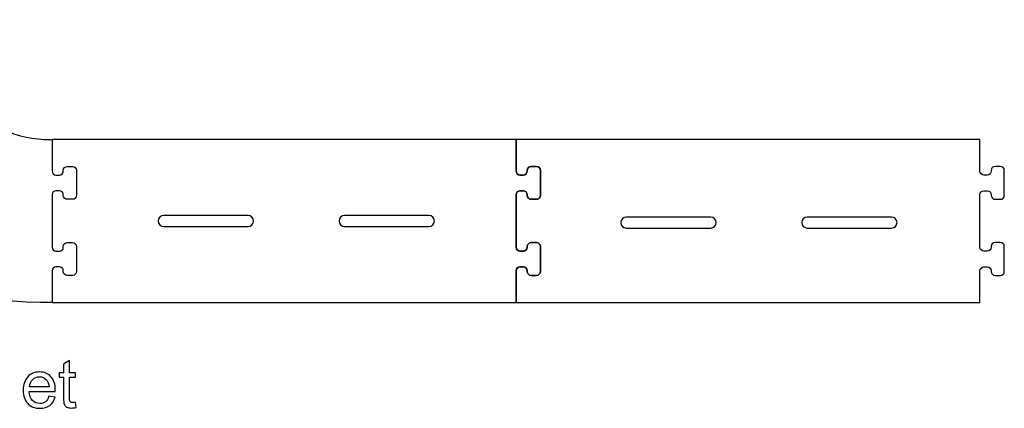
# Model space of a CAD drawing. Extents: x -750 to 750, y -328 to 328.
# Tile 21 of 22: x 446 to 750, y -252 to -132. Entities that reach past the tile are written whole.
import ezdxf

# ---------------------------------------------------------------- set-up
doc = ezdxf.new("R2010")
doc.units = 0
doc.header["$MEASUREMENT"] = 0
doc.layers.add('LAYER_1', color=7, linetype='CONTINUOUS')

msp = doc.modelspace()

# ---------------------------------------------------------------- linework, layer by layer
at = {"layer": 'LAYER_1', "color": 250}
for points, knots in [([(418.694, -132.3825), (418.694, -132.3825), (408.9319, -132.3825), (408.9319, -132.3825), (408.9319, -132.3825), (408.2737, -132.3825), (407.7366, -132.9195), (407.7366, -133.5777), (407.7366, -133.5777), (407.7366, -133.5777), (407.7366, -134.6479), (407.7366, -134.6479), (407.7366, -134.6479), (407.7366, -135.3061), (408.2737, -135.8431), (408.9319, -135.8431), (408.9319, -135.8431), (408.9319, -135.8431), (409.1614, -135.8431), (409.1614, -135.8431), (409.1614, -135.8431), (409.8186, -135.8431), (410.3566, -136.3811), (410.3566, -137.0383), (410.3566, -137.0383), (410.3566, -137.0383), (410.3566, -138.6957), (410.3566, -138.6957), (410.3566, -138.6957), (410.3566, -139.3529), (409.8196, -139.8909), (409.1614, -139.8909), (409.1614, -139.8909), (409.1614, -139.8909), (401.4263, -139.8909), (401.4263, -139.8909), (401.4263, -139.8909), (400.7681, -139.8909), (400.2311, -139.3539), (400.2311, -138.6957), (400.2311, -138.6957), (400.2311, -138.6957), (400.2311, -137.0383), (400.2311, -137.0383), (400.2311, -137.0383), (400.2311, -136.3801), (400.7691, -135.8431), (401.4263, -135.8431), (401.4263, -135.8431), (401.4263, -135.8431), (401.6554, -135.8431), (401.6554, -135.8431), (401.6554, -135.8431), (402.3136, -135.8431), (402.8506, -135.3061), (402.8506, -134.6479), (402.8506, -134.6479), (402.8506, -134.6479), (402.8506, -133.5777), (402.8506, -133.5777), (402.8506, -133.5777), (402.8506, -132.9195), (402.3136, -132.3825), (401.6554, -132.3825), (401.6554, -132.3825), (401.6554, -132.3825), (385.4476, -132.3825), (385.4476, -132.3825), (385.4476, -132.3825), (384.7894, -132.3825), (384.2524, -132.9195), (384.2524, -133.5777), (384.2524, -133.5777), (384.2524, -133.5777), (384.2524, -134.6479), (384.2524, -134.6479), (384.2524, -134.6479), (384.2524, -135.3061), (384.7894, -135.8431), (385.4476, -135.8431), (385.4476, -135.8431), (385.4476, -135.8431), (385.6767, -135.8431), (385.6767, -135.8431), (385.6767, -135.8431), (386.3339, -135.8431), (386.8719, -136.3811), (386.8719, -137.0383), (386.8719, -137.0383), (386.8719, -137.0383), (386.8719, -138.6957), (386.8719, -138.6957), (386.8719, -138.6957), (386.8719, -139.3529), (386.3349, -139.8909), (385.6767, -139.8909), (385.6767, -139.8909), (385.6767, -139.8909), (377.9416, -139.8909), (377.9416, -139.8909), (377.9416, -139.8909), (377.2834, -139.8909), (376.7464, -139.3539), (376.7464, -138.6957), (376.7464, -138.6957), (376.7464, -138.6957), (376.7464, -137.0383), (376.7464, -137.0383), (376.7464, -137.0383), (376.7464, -136.3801), (377.2844, -135.8431), (377.9416, -135.8431), (377.9416, -135.8431), (377.9416, -135.8431), (378.1711, -135.8431), (378.1711, -135.8431), (378.1711, -135.8431), (378.8293, -135.8431), (379.3664, -135.3061), (379.3664, -134.6479), (379.3664, -134.6479), (379.3664, -134.6479), (379.3664, -133.5777), (379.3664, -133.5777), (379.3664, -133.5777), (379.3664, -132.9195), (378.8293, -132.3825), (378.1711, -132.3825), (378.1711, -132.3825), (378.1711, -132.3825), (368.409, -132.3825), (368.409, -132.3825), (368.409, -132.3825), (368.409, -132.3825), (368.409, -135.6485), (368.409, -135.6485), (368.409, -135.6485), (368.409, -181.9017), (406.1335, -219.6261), (452.3867, -219.6261), (452.3867, -219.6261), (452.3867, -219.6261), (456.0055, -219.6261), (456.0055, -219.6261), (456.0055, -219.6261), (456.0055, -219.6261), (456.0055, -209.864), (456.0055, -209.864), (456.0055, -209.864), (456.0055, -209.2058), (456.5425, -208.6688), (457.2007, -208.6688), (457.2007, -208.6688), (457.2007, -208.6688), (458.2709, -208.6688), (458.2709, -208.6688), (458.2709, -208.6688), (458.9291, -208.6688), (459.4661, -209.2058), (459.4661, -209.864), (459.4661, -209.864), (459.4661, -209.864), (459.4661, -210.0935), (459.4661, -210.0935), (459.4661, -210.0935), (459.4661, -210.7508), (460.0041, -211.2887), (460.6614, -211.2887), (460.6614, -211.2887), (460.6614, -211.2887), (462.3187, -211.2887), (462.3187, -211.2887), (462.3187, -211.2887), (462.9759, -211.2887), (463.5139, -210.7517), (463.5139, -210.0935), (463.5139, -210.0935), (463.5139, -210.0935), (463.5139, -202.3585), (463.5139, -202.3585), (463.5139, -202.3585), (463.5139, -201.7003), (462.9769, -201.1633), (462.3187, -201.1633), (462.3187, -201.1633), (462.3187, -201.1633), (460.6614, -201.1633), (460.6614, -201.1633), (460.6614, -201.1633), (460.0032, -201.1633), (459.4661, -201.7012), (459.4661, -202.3585), (459.4661, -202.3585), (459.4661, -202.3585), (459.4661, -202.5875), (459.4661, -202.5875), (459.4661, -202.5875), (459.4661, -203.2457), (458.9291, -203.7827), (458.2709, -203.7827), (458.2709, -203.7827), (458.2709, -203.7827), (457.2007, -203.7827), (457.2007, -203.7827), (457.2007, -203.7827), (456.5425, -203.7827), (456.0055, -203.2457), (456.0055, -202.5875), (456.0055, -202.5875), (456.0055, -202.5875), (456.0055, -186.3798), (456.0055, -186.3798), (456.0055, -186.3798), (456.0055, -185.7216), (456.5425, -185.1846), (457.2007, -185.1846), (457.2007, -185.1846), (457.2007, -185.1846), (458.2709, -185.1846), (458.2709, -185.1846), (458.2709, -185.1846), (458.9291, -185.1846), (459.4661, -185.7216), (459.4661, -186.3798), (459.4661, -186.3798), (459.4661, -186.3798), (459.4661, -186.6088), (459.4661, -186.6088), (459.4661, -186.6088), (459.4661, -187.2661), (460.0041, -187.804), (460.6614, -187.804), (460.6614, -187.804), (460.6614, -187.804), (462.3187, -187.804), (462.3187, -187.804), (462.3187, -187.804), (462.9759, -187.804), (463.5139, -187.267), (463.5139, -186.6088), (463.5139, -186.6088), (463.5139, -186.6088), (463.5139, -178.8738), (463.5139, -178.8738), (463.5139, -178.8738), (463.5139, -178.2156), (462.9769, -177.6786), (462.3187, -177.6786), (462.3187, -177.6786), (462.3187, -177.6786), (460.6614, -177.6786), (460.6614, -177.6786), (460.6614, -177.6786), (460.0032, -177.6786), (459.4661, -178.2165), (459.4661, -178.8738), (459.4661, -178.8738), (459.4661, -178.8738), (459.4661, -179.1033), (459.4661, -179.1033), (459.4661, -179.1033), (459.4661, -179.7615), (458.9291, -180.2985), (458.2709, -180.2985), (458.2709, -180.2985), (458.2709, -180.2985), (457.2007, -180.2985), (457.2007, -180.2985), (457.2007, -180.2985), (456.5425, -180.2985), (456.0055, -179.7615), (456.0055, -179.1033), (456.0055, -179.1033), (456.0055, -179.1033), (456.0055, -169.3412), (456.0055, -169.3412), (456.0055, -169.3412), (456.0055, -169.3412), (455.4356, -169.3412), (455.4356, -169.3412), (455.4356, -169.3412), (435.199, -169.3412), (418.694, -152.8362), (418.694, -132.5996), (418.694, -132.5996), (418.694, -132.5996), (418.694, -132.3825), (418.694, -132.3825)], [0, 0, 0, 0, 0.01369863, 0.01369863, 0.01369863, 0.01369863, 0.02739726, 0.02739726, 0.02739726, 0.02739726, 0.04109589, 0.04109589, 0.04109589, 0.04109589, 0.05479452, 0.05479452, 0.05479452, 0.05479452, 0.06849315, 0.06849315, 0.06849315, 0.06849315, 0.08219178, 0.08219178, 0.08219178, 0.08219178, 0.09589041, 0.09589041, 0.09589041, 0.09589041, 0.10958904, 0.10958904, 0.10958904, 0.10958904, 0.12328767, 0.12328767, 0.12328767, 0.12328767, 0.1369863, 0.1369863, 0.1369863, 0.1369863, 0.15068493, 0.15068493, 0.15068493, 0.15068493, 0.16438356, 0.16438356, 0.16438356, 0.16438356, 0.17808219, 0.17808219, 0.17808219, 0.17808219, 0.19178082, 0.19178082, 0.19178082, 0.19178082, 0.20547945, 0.20547945, 0.20547945, 0.20547945, 0.21917808, 0.21917808, 0.21917808, 0.21917808, 0.23287671, 0.23287671, 0.23287671, 0.23287671, 0.24657534, 0.24657534, 0.24657534, 0.24657534, 0.26027397, 0.26027397, 0.26027397, 0.26027397, 0.2739726, 0.2739726, 0.2739726, 0.2739726, 0.28767123, 0.28767123, 0.28767123, 0.28767123, 0.30136986, 0.30136986, 0.30136986, 0.30136986, 0.31506849, 0.31506849, 0.31506849, 0.31506849, 0.32876712, 0.32876712, 0.32876712, 0.32876712, 0.34246575, 0.34246575, 0.34246575, 0.34246575, 0.35616438, 0.35616438, 0.35616438, 0.35616438, 0.36986301, 0.36986301, 0.36986301, 0.36986301, 0.38356164, 0.38356164, 0.38356164, 0.38356164, 0.39726027, 0.39726027, 0.39726027, 0.39726027, 0.4109589, 0.4109589, 0.4109589, 0.4109589, 0.42465753, 0.42465753, 0.42465753, 0.42465753, 0.43835616, 0.43835616, 0.43835616, 0.43835616, 0.45205479, 0.45205479, 0.45205479, 0.45205479, 0.46575342, 0.46575342, 0.46575342, 0.46575342, 0.47945205, 0.47945205, 0.47945205, 0.47945205, 0.49315068, 0.49315068, 0.49315068, 0.49315068, 0.50684932, 0.50684932, 0.50684932, 0.50684932, 0.52054795, 0.52054795, 0.52054795, 0.52054795, 0.53424658, 0.53424658, 0.53424658, 0.53424658, 0.54794521, 0.54794521, 0.54794521, 0.54794521, 0.56164384, 0.56164384, 0.56164384, 0.56164384, 0.57534247, 0.57534247, 0.57534247, 0.57534247, 0.5890411, 0.5890411, 0.5890411, 0.5890411, 0.60273973, 0.60273973, 0.60273973, 0.60273973, 0.61643836, 0.61643836, 0.61643836, 0.61643836, 0.63013699, 0.63013699, 0.63013699, 0.63013699, 0.64383562, 0.64383562, 0.64383562, 0.64383562, 0.65753425, 0.65753425, 0.65753425, 0.65753425, 0.67123288, 0.67123288, 0.67123288, 0.67123288, 0.68493151, 0.68493151, 0.68493151, 0.68493151, 0.69863014, 0.69863014, 0.69863014, 0.69863014, 0.71232877, 0.71232877, 0.71232877, 0.71232877, 0.7260274, 0.7260274, 0.7260274, 0.7260274, 0.73972603, 0.73972603, 0.73972603, 0.73972603, 0.75342466, 0.75342466, 0.75342466, 0.75342466, 0.76712329, 0.76712329, 0.76712329, 0.76712329, 0.78082192, 0.78082192, 0.78082192, 0.78082192, 0.79452055, 0.79452055, 0.79452055, 0.79452055, 0.80821918, 0.80821918, 0.80821918, 0.80821918, 0.82191781, 0.82191781, 0.82191781, 0.82191781, 0.83561644, 0.83561644, 0.83561644, 0.83561644, 0.84931507, 0.84931507, 0.84931507, 0.84931507, 0.8630137, 0.8630137, 0.8630137, 0.8630137, 0.87671233, 0.87671233, 0.87671233, 0.87671233, 0.89041096, 0.89041096, 0.89041096, 0.89041096, 0.90410959, 0.90410959, 0.90410959, 0.90410959, 0.91780822, 0.91780822, 0.91780822, 0.91780822, 0.93150685, 0.93150685, 0.93150685, 0.93150685, 0.94520548, 0.94520548, 0.94520548, 0.94520548, 0.95890411, 0.95890411, 0.95890411, 0.95890411, 0.97260274, 0.97260274, 0.97260274, 0.97260274, 1, 1, 1, 1]), ([(456.0055, -169.3412), (456.0055, -169.3412), (599.2299, -169.3414), (599.2299, -169.3414), (599.2299, -169.3414), (599.2299, -169.3414), (599.2299, -179.1035), (599.2299, -179.1035), (599.2299, -179.1035), (599.2299, -179.7617), (599.7669, -180.2987), (600.4251, -180.2987), (600.4251, -180.2987), (600.4251, -180.2987), (601.4953, -180.2987), (601.4953, -180.2987), (601.4953, -180.2987), (602.1535, -180.2987), (602.6906, -179.7617), (602.6906, -179.1035), (602.6906, -179.1035), (602.6906, -179.1035), (602.6906, -178.874), (602.6906, -178.874), (602.6906, -178.874), (602.6906, -178.2168), (603.2276, -177.6788), (603.8858, -177.6788), (603.8858, -177.6788), (603.8858, -177.6788), (605.5431, -177.6788), (605.5431, -177.6788), (605.5431, -177.6788), (606.2013, -177.6788), (606.7383, -178.2158), (606.7383, -178.874), (606.7383, -178.874), (606.7383, -178.874), (606.7383, -186.6091), (606.7383, -186.6091), (606.7383, -186.6091), (606.7383, -187.2673), (606.2003, -187.8043), (605.5431, -187.8043), (605.5431, -187.8043), (605.5431, -187.8043), (603.8858, -187.8043), (603.8858, -187.8043), (603.8858, -187.8043), (603.2285, -187.8043), (602.6906, -187.2663), (602.6906, -186.6091), (602.6906, -186.6091), (602.6906, -186.6091), (602.6906, -186.38), (602.6906, -186.38), (602.6906, -186.38), (602.6906, -185.7218), (602.1535, -185.1848), (601.4953, -185.1848), (601.4953, -185.1848), (601.4953, -185.1848), (600.4251, -185.1848), (600.4251, -185.1848), (600.4251, -185.1848), (599.7669, -185.1848), (599.2299, -185.7218), (599.2299, -186.38), (599.2299, -186.38), (599.2299, -186.38), (599.2299, -202.5878), (599.2299, -202.5878), (599.2299, -202.5878), (599.2299, -203.246), (599.7669, -203.783), (600.4251, -203.783), (600.4251, -203.783), (600.4251, -203.783), (601.4953, -203.783), (601.4953, -203.783), (601.4953, -203.783), (602.1535, -203.783), (602.6906, -203.246), (602.6906, -202.5878), (602.6906, -202.5878), (602.6906, -202.5878), (602.6906, -202.3587), (602.6906, -202.3587), (602.6906, -202.3587), (602.6906, -201.7015), (603.2276, -201.1635), (603.8858, -201.1635), (603.8858, -201.1635), (603.8858, -201.1635), (605.5431, -201.1635), (605.5431, -201.1635), (605.5431, -201.1635), (606.2013, -201.1635), (606.7383, -201.7005), (606.7383, -202.3587), (606.7383, -202.3587), (606.7383, -202.3587), (606.7383, -210.0938), (606.7383, -210.0938), (606.7383, -210.0938), (606.7383, -210.752), (606.2003, -211.289), (605.5431, -211.289), (605.5431, -211.289), (605.5431, -211.289), (603.8858, -211.289), (603.8858, -211.289), (603.8858, -211.289), (603.2285, -211.289), (602.6906, -210.751), (602.6906, -210.0938), (602.6906, -210.0938), (602.6906, -210.0938), (602.6906, -209.8643), (602.6906, -209.8643), (602.6906, -209.8643), (602.6906, -209.2061), (602.1535, -208.669), (601.4953, -208.669), (601.4953, -208.669), (601.4953, -208.669), (600.4251, -208.669), (600.4251, -208.669), (600.4251, -208.669), (599.7669, -208.669), (599.2299, -209.2061), (599.2299, -209.8643), (599.2299, -209.8643), (599.2299, -209.8643), (599.2299, -219.6264), (599.2299, -219.6264), (599.2299, -219.6264), (599.2299, -219.6264), (456.0055, -219.6261), (456.0055, -219.6261), (456.0055, -219.6261), (456.0055, -219.6261), (456.0055, -209.864), (456.0055, -209.864), (456.0055, -209.864), (456.0055, -209.2058), (456.5425, -208.6688), (457.2007, -208.6688), (457.2007, -208.6688), (457.2007, -208.6688), (458.2709, -208.6688), (458.2709, -208.6688), (458.2709, -208.6688), (458.9291, -208.6688), (459.4661, -209.2058), (459.4661, -209.864), (459.4661, -209.864), (459.4661, -209.864), (459.4661, -210.0935), (459.4661, -210.0935), (459.4661, -210.0935), (459.4661, -210.7508), (460.0041, -211.2887), (460.6614, -211.2887), (460.6614, -211.2887), (460.6614, -211.2887), (462.3187, -211.2887), (462.3187, -211.2887), (462.3187, -211.2887), (462.9759, -211.2887), (463.5139, -210.7517), (463.5139, -210.0935), (463.5139, -210.0935), (463.5139, -210.0935), (463.5139, -202.3585), (463.5139, -202.3585), (463.5139, -202.3585), (463.5139, -201.7003), (462.9769, -201.1633), (462.3187, -201.1633), (462.3187, -201.1633), (462.3187, -201.1633), (460.6614, -201.1633), (460.6614, -201.1633), (460.6614, -201.1633), (460.0032, -201.1633), (459.4661, -201.7012), (459.4661, -202.3585), (459.4661, -202.3585), (459.4661, -202.3585), (459.4661, -202.5875), (459.4661, -202.5875), (459.4661, -202.5875), (459.4661, -203.2457), (458.9291, -203.7827), (458.2709, -203.7827), (458.2709, -203.7827), (458.2709, -203.7827), (457.2007, -203.7827), (457.2007, -203.7827), (457.2007, -203.7827), (456.5425, -203.7827), (456.0055, -203.2457), (456.0055, -202.5875), (456.0055, -202.5875), (456.0055, -202.5875), (456.0055, -186.3798), (456.0055, -186.3798), (456.0055, -186.3798), (456.0055, -185.7216), (456.5425, -185.1846), (457.2007, -185.1846), (457.2007, -185.1846), (457.2007, -185.1846), (458.2709, -185.1846), (458.2709, -185.1846), (458.2709, -185.1846), (458.9291, -185.1846), (459.4661, -185.7216), (459.4661, -186.3798), (459.4661, -186.3798), (459.4661, -186.3798), (459.4661, -186.6088), (459.4661, -186.6088), (459.4661, -186.6088), (459.4661, -187.2661), (460.0041, -187.804), (460.6614, -187.804), (460.6614, -187.804), (460.6614, -187.804), (462.3187, -187.804), (462.3187, -187.804), (462.3187, -187.804), (462.9759, -187.804), (463.5139, -187.267), (463.5139, -186.6088), (463.5139, -186.6088), (463.5139, -186.6088), (463.5139, -178.8738), (463.5139, -178.8738), (463.5139, -178.8738), (463.5139, -178.2156), (462.9769, -177.6786), (462.3187, -177.6786), (462.3187, -177.6786), (462.3187, -177.6786), (460.6614, -177.6786), (460.6614, -177.6786), (460.6614, -177.6786), (460.0032, -177.6786), (459.4661, -178.2165), (459.4661, -178.8738), (459.4661, -178.8738), (459.4661, -178.8738), (459.4661, -179.1033), (459.4661, -179.1033), (459.4661, -179.1033), (459.4661, -179.7615), (458.9291, -180.2985), (458.2709, -180.2985), (458.2709, -180.2985), (458.2709, -180.2985), (457.2007, -180.2985), (457.2007, -180.2985), (457.2007, -180.2985), (456.5425, -180.2985), (456.0055, -179.7615), (456.0055, -179.1033), (456.0055, -179.1033), (456.0055, -179.1033), (456.0055, -169.3412), (456.0055, -169.3412)], [0, 0, 0, 0, 0.01449275, 0.01449275, 0.01449275, 0.01449275, 0.02898551, 0.02898551, 0.02898551, 0.02898551, 0.04347826, 0.04347826, 0.04347826, 0.04347826, 0.05797101, 0.05797101, 0.05797101, 0.05797101, 0.07246377, 0.07246377, 0.07246377, 0.07246377, 0.08695652, 0.08695652, 0.08695652, 0.08695652, 0.10144928, 0.10144928, 0.10144928, 0.10144928, 0.11594203, 0.11594203, 0.11594203, 0.11594203, 0.13043478, 0.13043478, 0.13043478, 0.13043478, 0.14492754, 0.14492754, 0.14492754, 0.14492754, 0.15942029, 0.15942029, 0.15942029, 0.15942029, 0.17391304, 0.17391304, 0.17391304, 0.17391304, 0.1884058, 0.1884058, 0.1884058, 0.1884058, 0.20289855, 0.20289855, 0.20289855, 0.20289855, 0.2173913, 0.2173913, 0.2173913, 0.2173913, 0.23188406, 0.23188406, 0.23188406, 0.23188406, 0.24637681, 0.24637681, 0.24637681, 0.24637681, 0.26086957, 0.26086957, 0.26086957, 0.26086957, 0.27536232, 0.27536232, 0.27536232, 0.27536232, 0.28985507, 0.28985507, 0.28985507, 0.28985507, 0.30434783, 0.30434783, 0.30434783, 0.30434783, 0.31884058, 0.31884058, 0.31884058, 0.31884058, 0.33333333, 0.33333333, 0.33333333, 0.33333333, 0.34782609, 0.34782609, 0.34782609, 0.34782609, 0.36231884, 0.36231884, 0.36231884, 0.36231884, 0.37681159, 0.37681159, 0.37681159, 0.37681159, 0.39130435, 0.39130435, 0.39130435, 0.39130435, 0.4057971, 0.4057971, 0.4057971, 0.4057971, 0.42028986, 0.42028986, 0.42028986, 0.42028986, 0.43478261, 0.43478261, 0.43478261, 0.43478261, 0.44927536, 0.44927536, 0.44927536, 0.44927536, 0.46376812, 0.46376812, 0.46376812, 0.46376812, 0.47826087, 0.47826087, 0.47826087, 0.47826087, 0.49275362, 0.49275362, 0.49275362, 0.49275362, 0.50724638, 0.50724638, 0.50724638, 0.50724638, 0.52173913, 0.52173913, 0.52173913, 0.52173913, 0.53623188, 0.53623188, 0.53623188, 0.53623188, 0.55072464, 0.55072464, 0.55072464, 0.55072464, 0.56521739, 0.56521739, 0.56521739, 0.56521739, 0.57971014, 0.57971014, 0.57971014, 0.57971014, 0.5942029, 0.5942029, 0.5942029, 0.5942029, 0.60869565, 0.60869565, 0.60869565, 0.60869565, 0.62318841, 0.62318841, 0.62318841, 0.62318841, 0.63768116, 0.63768116, 0.63768116, 0.63768116, 0.65217391, 0.65217391, 0.65217391, 0.65217391, 0.66666667, 0.66666667, 0.66666667, 0.66666667, 0.68115942, 0.68115942, 0.68115942, 0.68115942, 0.69565217, 0.69565217, 0.69565217, 0.69565217, 0.71014493, 0.71014493, 0.71014493, 0.71014493, 0.72463768, 0.72463768, 0.72463768, 0.72463768, 0.73913043, 0.73913043, 0.73913043, 0.73913043, 0.75362319, 0.75362319, 0.75362319, 0.75362319, 0.76811594, 0.76811594, 0.76811594, 0.76811594, 0.7826087, 0.7826087, 0.7826087, 0.7826087, 0.79710145, 0.79710145, 0.79710145, 0.79710145, 0.8115942, 0.8115942, 0.8115942, 0.8115942, 0.82608696, 0.82608696, 0.82608696, 0.82608696, 0.84057971, 0.84057971, 0.84057971, 0.84057971, 0.85507246, 0.85507246, 0.85507246, 0.85507246, 0.86956522, 0.86956522, 0.86956522, 0.86956522, 0.88405797, 0.88405797, 0.88405797, 0.88405797, 0.89855072, 0.89855072, 0.89855072, 0.89855072, 0.91304348, 0.91304348, 0.91304348, 0.91304348, 0.92753623, 0.92753623, 0.92753623, 0.92753623, 0.94202899, 0.94202899, 0.94202899, 0.94202899, 0.95652174, 0.95652174, 0.95652174, 0.95652174, 0.97101449, 0.97101449, 0.97101449, 0.97101449, 1, 1, 1, 1]), ([(599.2299, -169.3414), (599.2299, -169.3414), (742.4543, -169.3416), (742.4543, -169.3416), (742.4543, -169.3416), (742.4543, -169.3416), (742.4543, -179.1038), (742.4543, -179.1038), (742.4543, -179.1038), (742.4543, -179.762), (742.9913, -180.299), (743.6495, -180.299), (743.6495, -180.299), (743.6495, -180.299), (744.7197, -180.299), (744.7197, -180.299), (744.7197, -180.299), (745.378, -180.299), (745.915, -179.762), (745.915, -179.1038), (745.915, -179.1038), (745.915, -179.1038), (745.915, -178.8743), (745.915, -178.8743), (745.915, -178.8743), (745.915, -178.217), (746.452, -177.6791), (747.1102, -177.6791), (747.1102, -177.6791), (747.1102, -177.6791), (748.7675, -177.6791), (748.7675, -177.6791), (748.7675, -177.6791), (749.4257, -177.6791), (749.9627, -178.2161), (749.9627, -178.8743), (749.9627, -178.8743), (749.9627, -178.8743), (749.9627, -186.6093), (749.9627, -186.6093), (749.9627, -186.6093), (749.9627, -187.2675), (749.4248, -187.8045), (748.7675, -187.8045), (748.7675, -187.8045), (748.7675, -187.8045), (747.1102, -187.8045), (747.1102, -187.8045), (747.1102, -187.8045), (746.4529, -187.8045), (745.915, -187.2666), (745.915, -186.6093), (745.915, -186.6093), (745.915, -186.6093), (745.915, -186.3803), (745.915, -186.3803), (745.915, -186.3803), (745.915, -185.7221), (745.378, -185.1851), (744.7197, -185.1851), (744.7197, -185.1851), (744.7197, -185.1851), (743.6495, -185.1851), (743.6495, -185.1851), (743.6495, -185.1851), (742.9913, -185.1851), (742.4543, -185.7221), (742.4543, -186.3803), (742.4543, -186.3803), (742.4543, -186.3803), (742.4543, -202.588), (742.4543, -202.588), (742.4543, -202.588), (742.4543, -203.2462), (742.9913, -203.7832), (743.6495, -203.7832), (743.6495, -203.7832), (743.6495, -203.7832), (744.7197, -203.7832), (744.7197, -203.7832), (744.7197, -203.7832), (745.378, -203.7832), (745.915, -203.2462), (745.915, -202.588), (745.915, -202.588), (745.915, -202.588), (745.915, -202.359), (745.915, -202.359), (745.915, -202.359), (745.915, -201.7017), (746.452, -201.1638), (747.1102, -201.1638), (747.1102, -201.1638), (747.1102, -201.1638), (748.7675, -201.1638), (748.7675, -201.1638), (748.7675, -201.1638), (749.4257, -201.1638), (749.9627, -201.7008), (749.9627, -202.359), (749.9627, -202.359), (749.9627, -202.359), (749.9627, -210.094), (749.9627, -210.094), (749.9627, -210.094), (749.9627, -210.7522), (749.4248, -211.2892), (748.7675, -211.2892), (748.7675, -211.2892), (748.7675, -211.2892), (747.1102, -211.2892), (747.1102, -211.2892), (747.1102, -211.2892), (746.4529, -211.2892), (745.915, -210.7512), (745.915, -210.094), (745.915, -210.094), (745.915, -210.094), (745.915, -209.8645), (745.915, -209.8645), (745.915, -209.8645), (745.915, -209.2063), (745.378, -208.6693), (744.7197, -208.6693), (744.7197, -208.6693), (744.7197, -208.6693), (743.6495, -208.6693), (743.6495, -208.6693), (743.6495, -208.6693), (742.9913, -208.6693), (742.4543, -209.2063), (742.4543, -209.8645), (742.4543, -209.8645), (742.4543, -209.8645), (742.4543, -219.6266), (742.4543, -219.6266), (742.4543, -219.6266), (742.4543, -219.6266), (599.2299, -219.6264), (599.2299, -219.6264), (599.2299, -219.6264), (599.2299, -219.6264), (599.2299, -209.8643), (599.2299, -209.8643), (599.2299, -209.8643), (599.2299, -209.2061), (599.7669, -208.669), (600.4251, -208.669), (600.4251, -208.669), (600.4251, -208.669), (601.4953, -208.669), (601.4953, -208.669), (601.4953, -208.669), (602.1535, -208.669), (602.6906, -209.2061), (602.6906, -209.8643), (602.6906, -209.8643), (602.6906, -209.8643), (602.6906, -210.0938), (602.6906, -210.0938), (602.6906, -210.0938), (602.6906, -210.751), (603.2285, -211.289), (603.8858, -211.289), (603.8858, -211.289), (603.8858, -211.289), (605.5431, -211.289), (605.5431, -211.289), (605.5431, -211.289), (606.2003, -211.289), (606.7383, -210.752), (606.7383, -210.0938), (606.7383, -210.0938), (606.7383, -210.0938), (606.7383, -202.3587), (606.7383, -202.3587), (606.7383, -202.3587), (606.7383, -201.7005), (606.2013, -201.1635), (605.5431, -201.1635), (605.5431, -201.1635), (605.5431, -201.1635), (603.8858, -201.1635), (603.8858, -201.1635), (603.8858, -201.1635), (603.2276, -201.1635), (602.6906, -201.7015), (602.6906, -202.3587), (602.6906, -202.3587), (602.6906, -202.3587), (602.6906, -202.5878), (602.6906, -202.5878), (602.6906, -202.5878), (602.6906, -203.246), (602.1535, -203.783), (601.4953, -203.783), (601.4953, -203.783), (601.4953, -203.783), (600.4251, -203.783), (600.4251, -203.783), (600.4251, -203.783), (599.7669, -203.783), (599.2299, -203.246), (599.2299, -202.5878), (599.2299, -202.5878), (599.2299, -202.5878), (599.2299, -186.38), (599.2299, -186.38), (599.2299, -186.38), (599.2299, -185.7218), (599.7669, -185.1848), (600.4251, -185.1848), (600.4251, -185.1848), (600.4251, -185.1848), (601.4953, -185.1848), (601.4953, -185.1848), (601.4953, -185.1848), (602.1535, -185.1848), (602.6906, -185.7218), (602.6906, -186.38), (602.6906, -186.38), (602.6906, -186.38), (602.6906, -186.6091), (602.6906, -186.6091), (602.6906, -186.6091), (602.6906, -187.2663), (603.2285, -187.8043), (603.8858, -187.8043), (603.8858, -187.8043), (603.8858, -187.8043), (605.5431, -187.8043), (605.5431, -187.8043), (605.5431, -187.8043), (606.2003, -187.8043), (606.7383, -187.2673), (606.7383, -186.6091), (606.7383, -186.6091), (606.7383, -186.6091), (606.7383, -178.874), (606.7383, -178.874), (606.7383, -178.874), (606.7383, -178.2158), (606.2013, -177.6788), (605.5431, -177.6788), (605.5431, -177.6788), (605.5431, -177.6788), (603.8858, -177.6788), (603.8858, -177.6788), (603.8858, -177.6788), (603.2276, -177.6788), (602.6906, -178.2168), (602.6906, -178.874), (602.6906, -178.874), (602.6906, -178.874), (602.6906, -179.1035), (602.6906, -179.1035), (602.6906, -179.1035), (602.6906, -179.7617), (602.1535, -180.2987), (601.4953, -180.2987), (601.4953, -180.2987), (601.4953, -180.2987), (600.4251, -180.2987), (600.4251, -180.2987), (600.4251, -180.2987), (599.7669, -180.2987), (599.2299, -179.7617), (599.2299, -179.1035), (599.2299, -179.1035), (599.2299, -179.1035), (599.2299, -169.3414), (599.2299, -169.3414)], [0, 0, 0, 0, 0.01449275, 0.01449275, 0.01449275, 0.01449275, 0.02898551, 0.02898551, 0.02898551, 0.02898551, 0.04347826, 0.04347826, 0.04347826, 0.04347826, 0.05797101, 0.05797101, 0.05797101, 0.05797101, 0.07246377, 0.07246377, 0.07246377, 0.07246377, 0.08695652, 0.08695652, 0.08695652, 0.08695652, 0.10144928, 0.10144928, 0.10144928, 0.10144928, 0.11594203, 0.11594203, 0.11594203, 0.11594203, 0.13043478, 0.13043478, 0.13043478, 0.13043478, 0.14492754, 0.14492754, 0.14492754, 0.14492754, 0.15942029, 0.15942029, 0.15942029, 0.15942029, 0.17391304, 0.17391304, 0.17391304, 0.17391304, 0.1884058, 0.1884058, 0.1884058, 0.1884058, 0.20289855, 0.20289855, 0.20289855, 0.20289855, 0.2173913, 0.2173913, 0.2173913, 0.2173913, 0.23188406, 0.23188406, 0.23188406, 0.23188406, 0.24637681, 0.24637681, 0.24637681, 0.24637681, 0.26086957, 0.26086957, 0.26086957, 0.26086957, 0.27536232, 0.27536232, 0.27536232, 0.27536232, 0.28985507, 0.28985507, 0.28985507, 0.28985507, 0.30434783, 0.30434783, 0.30434783, 0.30434783, 0.31884058, 0.31884058, 0.31884058, 0.31884058, 0.33333333, 0.33333333, 0.33333333, 0.33333333, 0.34782609, 0.34782609, 0.34782609, 0.34782609, 0.36231884, 0.36231884, 0.36231884, 0.36231884, 0.37681159, 0.37681159, 0.37681159, 0.37681159, 0.39130435, 0.39130435, 0.39130435, 0.39130435, 0.4057971, 0.4057971, 0.4057971, 0.4057971, 0.42028986, 0.42028986, 0.42028986, 0.42028986, 0.43478261, 0.43478261, 0.43478261, 0.43478261, 0.44927536, 0.44927536, 0.44927536, 0.44927536, 0.46376812, 0.46376812, 0.46376812, 0.46376812, 0.47826087, 0.47826087, 0.47826087, 0.47826087, 0.49275362, 0.49275362, 0.49275362, 0.49275362, 0.50724638, 0.50724638, 0.50724638, 0.50724638, 0.52173913, 0.52173913, 0.52173913, 0.52173913, 0.53623188, 0.53623188, 0.53623188, 0.53623188, 0.55072464, 0.55072464, 0.55072464, 0.55072464, 0.56521739, 0.56521739, 0.56521739, 0.56521739, 0.57971014, 0.57971014, 0.57971014, 0.57971014, 0.5942029, 0.5942029, 0.5942029, 0.5942029, 0.60869565, 0.60869565, 0.60869565, 0.60869565, 0.62318841, 0.62318841, 0.62318841, 0.62318841, 0.63768116, 0.63768116, 0.63768116, 0.63768116, 0.65217391, 0.65217391, 0.65217391, 0.65217391, 0.66666667, 0.66666667, 0.66666667, 0.66666667, 0.68115942, 0.68115942, 0.68115942, 0.68115942, 0.69565217, 0.69565217, 0.69565217, 0.69565217, 0.71014493, 0.71014493, 0.71014493, 0.71014493, 0.72463768, 0.72463768, 0.72463768, 0.72463768, 0.73913043, 0.73913043, 0.73913043, 0.73913043, 0.75362319, 0.75362319, 0.75362319, 0.75362319, 0.76811594, 0.76811594, 0.76811594, 0.76811594, 0.7826087, 0.7826087, 0.7826087, 0.7826087, 0.79710145, 0.79710145, 0.79710145, 0.79710145, 0.8115942, 0.8115942, 0.8115942, 0.8115942, 0.82608696, 0.82608696, 0.82608696, 0.82608696, 0.84057971, 0.84057971, 0.84057971, 0.84057971, 0.85507246, 0.85507246, 0.85507246, 0.85507246, 0.86956522, 0.86956522, 0.86956522, 0.86956522, 0.88405797, 0.88405797, 0.88405797, 0.88405797, 0.89855072, 0.89855072, 0.89855072, 0.89855072, 0.91304348, 0.91304348, 0.91304348, 0.91304348, 0.92753623, 0.92753623, 0.92753623, 0.92753623, 0.94202899, 0.94202899, 0.94202899, 0.94202899, 0.95652174, 0.95652174, 0.95652174, 0.95652174, 0.97101449, 0.97101449, 0.97101449, 0.97101449, 1, 1, 1, 1]), ([(490.4134, -196.167), (489.484, -196.167), (488.7301, -195.4131), (488.7301, -194.4837), (488.7301, -194.4837), (488.7301, -193.5542), (489.484, -192.8003), (490.4134, -192.8003), (490.4134, -192.8003), (490.4134, -192.8003), (516.4854, -192.8003), (516.4854, -192.8003), (516.4854, -192.8003), (517.4148, -192.8003), (518.1687, -193.5542), (518.1687, -194.4837), (518.1687, -194.4837), (518.1687, -195.4131), (517.4148, -196.167), (516.4854, -196.167), (516.4854, -196.167), (516.4854, -196.167), (490.4134, -196.167), (490.4134, -196.167)], [0, 0, 0, 0, 0.14285714, 0.14285714, 0.14285714, 0.14285714, 0.28571429, 0.28571429, 0.28571429, 0.28571429, 0.42857143, 0.42857143, 0.42857143, 0.42857143, 0.57142857, 0.57142857, 0.57142857, 0.57142857, 0.71428571, 0.71428571, 0.71428571, 0.71428571, 1, 1, 1, 1]), ([(546.2587, -196.167), (545.3292, -196.167), (544.5754, -195.4131), (544.5754, -194.4837), (544.5754, -194.4837), (544.5754, -193.5542), (545.3292, -192.8003), (546.2587, -192.8003), (546.2587, -192.8003), (546.2587, -192.8003), (572.3306, -192.8003), (572.3306, -192.8003), (572.3306, -192.8003), (573.2601, -192.8003), (574.0139, -193.5542), (574.0139, -194.4837), (574.0139, -194.4837), (574.0139, -195.4131), (573.2601, -196.167), (572.3306, -196.167), (572.3306, -196.167), (572.3306, -196.167), (546.2587, -196.167), (546.2587, -196.167)], [0, 0, 0, 0, 0.14285714, 0.14285714, 0.14285714, 0.14285714, 0.28571429, 0.28571429, 0.28571429, 0.28571429, 0.42857143, 0.42857143, 0.42857143, 0.42857143, 0.57142857, 0.57142857, 0.57142857, 0.57142857, 0.71428571, 0.71428571, 0.71428571, 0.71428571, 1, 1, 1, 1]), ([(633.2597, -196.667), (632.3303, -196.667), (631.5764, -195.9131), (631.5764, -194.9837), (631.5764, -194.9837), (631.5764, -194.0542), (632.3303, -193.3004), (633.2597, -193.3004), (633.2597, -193.3004), (633.2597, -193.3004), (659.3317, -193.3004), (659.3317, -193.3004), (659.3317, -193.3004), (660.2611, -193.3004), (661.015, -194.0542), (661.015, -194.9837), (661.015, -194.9837), (661.015, -195.9131), (660.2611, -196.667), (659.3317, -196.667), (659.3317, -196.667), (659.3317, -196.667), (633.2597, -196.667), (633.2597, -196.667)], [0, 0, 0, 0, 0.14285714, 0.14285714, 0.14285714, 0.14285714, 0.28571429, 0.28571429, 0.28571429, 0.28571429, 0.42857143, 0.42857143, 0.42857143, 0.42857143, 0.57142857, 0.57142857, 0.57142857, 0.57142857, 0.71428571, 0.71428571, 0.71428571, 0.71428571, 1, 1, 1, 1]), ([(689.105, -196.667), (688.1755, -196.667), (687.4216, -195.9131), (687.4216, -194.9837), (687.4216, -194.9837), (687.4216, -194.0542), (688.1755, -193.3004), (689.105, -193.3004), (689.105, -193.3004), (689.105, -193.3004), (715.1769, -193.3004), (715.1769, -193.3004), (715.1769, -193.3004), (716.1064, -193.3004), (716.8602, -194.0542), (716.8602, -194.9837), (716.8602, -194.9837), (716.8602, -195.9131), (716.1064, -196.667), (715.1769, -196.667), (715.1769, -196.667), (715.1769, -196.667), (689.105, -196.667), (689.105, -196.667)], [0, 0, 0, 0, 0.14285714, 0.14285714, 0.14285714, 0.14285714, 0.28571429, 0.28571429, 0.28571429, 0.28571429, 0.42857143, 0.42857143, 0.42857143, 0.42857143, 0.57142857, 0.57142857, 0.57142857, 0.57142857, 0.71428571, 0.71428571, 0.71428571, 0.71428571, 1, 1, 1, 1]), ([(463.1955, -250.4221), (463.1955, -250.4221), (463.4444, -252.0328), (463.4444, -252.0328), (463.4444, -252.0328), (462.9329, -252.14), (462.4731, -252.1953), (462.0722, -252.1953), (462.0722, -252.1953), (461.412, -252.1953), (460.9004, -252.0916), (460.534, -251.8807), (460.534, -251.8807), (460.1711, -251.6699), (459.9153, -251.3968), (459.7667, -251.0546), (459.7667, -251.0546), (459.6181, -250.7124), (459.5455, -249.9935), (459.5455, -248.8978), (459.5455, -248.8978), (459.5455, -248.8978), (459.5455, -242.6968), (459.5455, -242.6968), (459.5455, -242.6968), (459.5455, -242.6968), (458.1974, -242.6968), (458.1974, -242.6968), (458.1974, -242.6968), (458.1974, -242.6968), (458.1974, -241.2865), (458.1974, -241.2865), (458.1974, -241.2865), (458.1974, -241.2865), (459.5455, -241.2865), (459.5455, -241.2865), (459.5455, -241.2865), (459.5455, -241.2865), (459.5455, -238.625), (459.5455, -238.625), (459.5455, -238.625), (459.5455, -238.625), (461.3705, -237.5293), (461.3705, -237.5293), (461.3705, -237.5293), (461.3705, -237.5293), (461.3705, -241.2865), (461.3705, -241.2865), (461.3705, -241.2865), (461.3705, -241.2865), (463.1955, -241.2865), (463.1955, -241.2865), (463.1955, -241.2865), (463.1955, -241.2865), (463.1955, -242.6968), (463.1955, -242.6968), (463.1955, -242.6968), (463.1955, -242.6968), (461.3705, -242.6968), (461.3705, -242.6968), (461.3705, -242.6968), (461.3705, -242.6968), (461.3705, -249.0015), (461.3705, -249.0015), (461.3705, -249.0015), (461.3705, -249.5234), (461.4016, -249.8587), (461.4673, -250.0073), (461.4673, -250.0073), (461.5295, -250.1559), (461.6332, -250.2735), (461.7784, -250.3633), (461.7784, -250.3633), (461.9236, -250.4497), (462.1309, -250.4947), (462.4005, -250.4947), (462.4005, -250.4947), (462.601, -250.4947), (462.8672, -250.4705), (463.1955, -250.4221)], [0, 0, 0, 0, 0.04761905, 0.04761905, 0.04761905, 0.04761905, 0.0952381, 0.0952381, 0.0952381, 0.0952381, 0.14285714, 0.14285714, 0.14285714, 0.14285714, 0.19047619, 0.19047619, 0.19047619, 0.19047619, 0.23809524, 0.23809524, 0.23809524, 0.23809524, 0.28571429, 0.28571429, 0.28571429, 0.28571429, 0.33333333, 0.33333333, 0.33333333, 0.33333333, 0.38095238, 0.38095238, 0.38095238, 0.38095238, 0.42857143, 0.42857143, 0.42857143, 0.42857143, 0.47619048, 0.47619048, 0.47619048, 0.47619048, 0.52380952, 0.52380952, 0.52380952, 0.52380952, 0.57142857, 0.57142857, 0.57142857, 0.57142857, 0.61904762, 0.61904762, 0.61904762, 0.61904762, 0.66666667, 0.66666667, 0.66666667, 0.66666667, 0.71428571, 0.71428571, 0.71428571, 0.71428571, 0.76190476, 0.76190476, 0.76190476, 0.76190476, 0.80952381, 0.80952381, 0.80952381, 0.80952381, 0.85714286, 0.85714286, 0.85714286, 0.85714286, 0.9047619, 0.9047619, 0.9047619, 0.9047619, 1, 1, 1, 1]), ([(455.0416, -248.5659), (455.0416, -248.5659), (456.9289, -248.8148), (456.9289, -248.8148), (456.9289, -248.8148), (456.6351, -249.9105), (456.0855, -250.7643), (455.2836, -251.3692), (455.2836, -251.3692), (454.4817, -251.9741), (453.4585, -252.2782), (452.2107, -252.2782), (452.2107, -252.2782), (450.6415, -252.2782), (449.3971, -251.7943), (448.4777, -250.8265), (448.4777, -250.8265), (447.5583, -249.8621), (447.0985, -248.5037), (447.0985, -246.7582), (447.0985, -246.7582), (447.0985, -244.9539), (447.5617, -243.5505), (448.4915, -242.555), (448.4915, -242.555), (449.4213, -241.5561), (450.6277, -241.0584), (452.1105, -241.0584), (452.1105, -241.0584), (453.545, -241.0584), (454.7167, -241.5457), (455.6258, -242.5239), (455.6258, -242.5239), (456.5348, -243.5021), (456.9911, -244.8778), (456.9911, -246.651), (456.9911, -246.651), (456.9911, -246.7582), (456.9876, -246.9206), (456.9807, -247.1349), (456.9807, -247.1349), (456.9807, -247.1349), (448.9651, -247.1349), (448.9651, -247.1349), (448.9651, -247.1349), (449.0342, -248.3136), (449.366, -249.2192), (449.9675, -249.8448), (449.9675, -249.8448), (450.5654, -250.4705), (451.3155, -250.785), (452.2107, -250.785), (452.2107, -250.785), (452.8778, -250.785), (453.4482, -250.6087), (453.9183, -250.2562), (453.9183, -250.2562), (454.3918, -249.9036), (454.7651, -249.3402), (455.0416, -248.5659)], [0, 0, 0, 0, 0.0625, 0.0625, 0.0625, 0.0625, 0.125, 0.125, 0.125, 0.125, 0.1875, 0.1875, 0.1875, 0.1875, 0.25, 0.25, 0.25, 0.25, 0.3125, 0.3125, 0.3125, 0.3125, 0.375, 0.375, 0.375, 0.375, 0.4375, 0.4375, 0.4375, 0.4375, 0.5, 0.5, 0.5, 0.5, 0.5625, 0.5625, 0.5625, 0.5625, 0.625, 0.625, 0.625, 0.625, 0.6875, 0.6875, 0.6875, 0.6875, 0.75, 0.75, 0.75, 0.75, 0.8125, 0.8125, 0.8125, 0.8125, 0.875, 0.875, 0.875, 0.875, 1, 1, 1, 1]), ([(449.0688, -245.6417), (449.0688, -245.6417), (455.0624, -245.6417), (455.0624, -245.6417), (455.0624, -245.6417), (454.9829, -244.7361), (454.7513, -244.0586), (454.3745, -243.6058), (454.3745, -243.6058), (453.7973, -242.9042), (453.0438, -242.5516), (452.1209, -242.5516), (452.1209, -242.5516), (451.2844, -242.5516), (450.5827, -242.8316), (450.0124, -243.3915), (450.0124, -243.3915), (449.4455, -243.9515), (449.131, -244.7015), (449.0688, -245.6417)], [0, 0, 0, 0, 0.16666667, 0.16666667, 0.16666667, 0.16666667, 0.33333333, 0.33333333, 0.33333333, 0.33333333, 0.5, 0.5, 0.5, 0.5, 0.66666667, 0.66666667, 0.66666667, 0.66666667, 1, 1, 1, 1])]:
    msp.add_open_spline(points, degree=3, knots=knots, dxfattribs=at)

doc.saveas('drawing.dxf')
